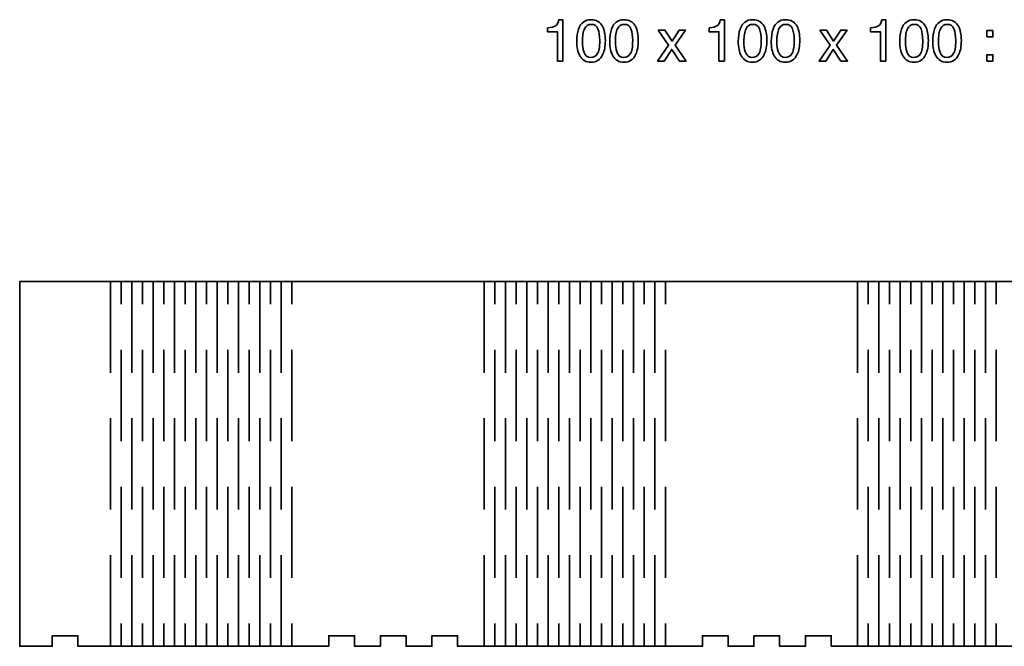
# Model space of a CAD drawing. Header units: millimetres. Extents: x -588 to 641, y -646 to 664.
# Tile 12 of 26: x -588 to -310, y 135 to 312. Entities that reach past the tile are written whole.
import ezdxf

# ---------------------------------------------------------------- set-up
doc = ezdxf.new("R2010")
doc.units = ezdxf.units.MM
doc.header["$MEASUREMENT"] = 0
doc.layers.add('Layer 1', color=7, linetype='Continuous')

msp = doc.modelspace()

# ---------------------------------------------------------------- linework, layer by layer
at = {"layer": 'Layer 1', "lineweight": 35}
for points, knots in [([(-438.8135, 309.5379), (-438.8135, 309.5379), (-438.8135, 308.4104), (-438.8135, 308.4104), (-438.8135, 308.4104), (-438.8135, 308.4104), (-436.0607, 308.4104), (-436.0607, 308.4104), (-436.0607, 308.4104), (-436.0607, 308.4104), (-436.0607, 300.1272), (-436.0607, 300.1272), (-436.0607, 300.1272), (-436.0607, 300.1272), (-434.4919, 300.1272), (-434.4919, 300.1272), (-434.4919, 300.1272), (-434.4919, 300.1272), (-434.4919, 311.7759), (-434.4919, 311.7759), (-434.4919, 311.7759), (-434.4919, 311.7759), (-435.6522, 311.7759), (-435.6522, 311.7759), (-435.6522, 311.7759), (-435.8589, 310.8721), (-436.1722, 310.2988), (-436.5917, 310.0565), (-436.5917, 310.0565), (-437.0108, 309.8141), (-437.7516, 309.6413), (-438.8135, 309.5379)], [0, 0, 0, 0, 0.11111111, 0.11111111, 0.11111111, 0.11111111, 0.22222222, 0.22222222, 0.22222222, 0.22222222, 0.33333333, 0.33333333, 0.33333333, 0.33333333, 0.44444444, 0.44444444, 0.44444444, 0.44444444, 0.55555556, 0.55555556, 0.55555556, 0.55555556, 0.66666667, 0.66666667, 0.66666667, 0.66666667, 0.77777778, 0.77777778, 0.77777778, 0.77777778, 1, 1, 1, 1]), ([(-426.5848, 311.8251), (-428.2675, 311.8251), (-429.4303, 310.9375), (-430.0727, 309.162), (-430.0727, 309.162), (-430.4159, 308.2091), (-430.5874, 307.0682), (-430.5874, 305.7393), (-430.5874, 305.7393), (-430.5874, 304.0238), (-430.3016, 302.6571), (-429.7298, 301.6386), (-429.7298, 301.6386), (-429.0436, 300.4187), (-427.998, 299.8088), (-426.5929, 299.8088), (-426.5929, 299.8088), (-425.0354, 299.8088), (-423.9135, 300.5549), (-423.2274, 302.0471), (-423.2274, 302.0471), (-422.7536, 303.0871), (-422.5165, 304.4023), (-422.5165, 305.9926), (-422.5165, 305.9926), (-422.5165, 307.6701), (-422.7779, 308.9905), (-423.3008, 309.9543), (-423.3008, 309.9543), (-423.976, 311.2014), (-425.0706, 311.8251), (-426.5848, 311.8251)], [0, 0, 0, 0, 0.11111111, 0.11111111, 0.11111111, 0.11111111, 0.22222222, 0.22222222, 0.22222222, 0.22222222, 0.33333333, 0.33333333, 0.33333333, 0.33333333, 0.44444444, 0.44444444, 0.44444444, 0.44444444, 0.55555556, 0.55555556, 0.55555556, 0.55555556, 0.66666667, 0.66666667, 0.66666667, 0.66666667, 0.77777778, 0.77777778, 0.77777778, 0.77777778, 1, 1, 1, 1]), ([(-417.2804, 311.8251), (-418.9631, 311.8251), (-420.1259, 310.9375), (-420.7687, 309.162), (-420.7687, 309.162), (-421.1116, 308.2091), (-421.283, 307.0682), (-421.283, 305.7393), (-421.283, 305.7393), (-421.283, 304.0238), (-420.9973, 302.6571), (-420.4254, 301.6386), (-420.4254, 301.6386), (-419.7393, 300.4187), (-418.6936, 299.8088), (-417.2885, 299.8088), (-417.2885, 299.8088), (-415.731, 299.8088), (-414.6092, 300.5549), (-413.923, 302.0471), (-413.923, 302.0471), (-413.4492, 303.0871), (-413.2125, 304.4023), (-413.2125, 305.9926), (-413.2125, 305.9926), (-413.2125, 307.6701), (-413.4736, 308.9905), (-413.9964, 309.9543), (-413.9964, 309.9543), (-414.672, 311.2014), (-415.7663, 311.8251), (-417.2804, 311.8251)], [0, 0, 0, 0, 0.11111111, 0.11111111, 0.11111111, 0.11111111, 0.22222222, 0.22222222, 0.22222222, 0.22222222, 0.33333333, 0.33333333, 0.33333333, 0.33333333, 0.44444444, 0.44444444, 0.44444444, 0.44444444, 0.55555556, 0.55555556, 0.55555556, 0.55555556, 0.66666667, 0.66666667, 0.66666667, 0.66666667, 0.77777778, 0.77777778, 0.77777778, 0.77777778, 1, 1, 1, 1]), ([(-393.2396, 309.5379), (-393.2396, 309.5379), (-393.2396, 308.4104), (-393.2396, 308.4104), (-393.2396, 308.4104), (-393.2396, 308.4104), (-390.4868, 308.4104), (-390.4868, 308.4104), (-390.4868, 308.4104), (-390.4868, 308.4104), (-390.4868, 300.1272), (-390.4868, 300.1272), (-390.4868, 300.1272), (-390.4868, 300.1272), (-388.9184, 300.1272), (-388.9184, 300.1272), (-388.9184, 300.1272), (-388.9184, 300.1272), (-388.9184, 311.7759), (-388.9184, 311.7759), (-388.9184, 311.7759), (-388.9184, 311.7759), (-390.0783, 311.7759), (-390.0783, 311.7759), (-390.0783, 311.7759), (-390.2851, 310.8721), (-390.5983, 310.2988), (-391.0178, 310.0565), (-391.0178, 310.0565), (-391.4369, 309.8141), (-392.1777, 309.6413), (-393.2396, 309.5379)], [0, 0, 0, 0, 0.11111111, 0.11111111, 0.11111111, 0.11111111, 0.22222222, 0.22222222, 0.22222222, 0.22222222, 0.33333333, 0.33333333, 0.33333333, 0.33333333, 0.44444444, 0.44444444, 0.44444444, 0.44444444, 0.55555556, 0.55555556, 0.55555556, 0.55555556, 0.66666667, 0.66666667, 0.66666667, 0.66666667, 0.77777778, 0.77777778, 0.77777778, 0.77777778, 1, 1, 1, 1]), ([(-381.0109, 311.8251), (-382.6936, 311.8251), (-383.8564, 310.9375), (-384.4988, 309.162), (-384.4988, 309.162), (-384.842, 308.2091), (-385.0135, 307.0682), (-385.0135, 305.7393), (-385.0135, 305.7393), (-385.0135, 304.0238), (-384.7277, 302.6571), (-384.1559, 301.6386), (-384.1559, 301.6386), (-383.4697, 300.4187), (-382.4241, 299.8088), (-381.019, 299.8088), (-381.019, 299.8088), (-379.4615, 299.8088), (-378.3396, 300.5549), (-377.6535, 302.0471), (-377.6535, 302.0471), (-377.1797, 303.0871), (-376.943, 304.4023), (-376.943, 305.9926), (-376.943, 305.9926), (-376.943, 307.6701), (-377.2041, 308.9905), (-377.7269, 309.9543), (-377.7269, 309.9543), (-378.4021, 311.2014), (-379.4968, 311.8251), (-381.0109, 311.8251)], [0, 0, 0, 0, 0.11111111, 0.11111111, 0.11111111, 0.11111111, 0.22222222, 0.22222222, 0.22222222, 0.22222222, 0.33333333, 0.33333333, 0.33333333, 0.33333333, 0.44444444, 0.44444444, 0.44444444, 0.44444444, 0.55555556, 0.55555556, 0.55555556, 0.55555556, 0.66666667, 0.66666667, 0.66666667, 0.66666667, 0.77777778, 0.77777778, 0.77777778, 0.77777778, 1, 1, 1, 1]), ([(-371.7066, 311.8251), (-373.3894, 311.8251), (-374.5521, 310.9375), (-375.1945, 309.162), (-375.1945, 309.162), (-375.5378, 308.2091), (-375.7092, 307.0682), (-375.7092, 305.7393), (-375.7092, 305.7393), (-375.7092, 304.0238), (-375.4235, 302.6571), (-374.8516, 301.6386), (-374.8516, 301.6386), (-374.1655, 300.4187), (-373.1198, 299.8088), (-371.7147, 299.8088), (-371.7147, 299.8088), (-370.1572, 299.8088), (-369.0354, 300.5549), (-368.3492, 302.0471), (-368.3492, 302.0471), (-367.8754, 303.0871), (-367.6384, 304.4023), (-367.6384, 305.9926), (-367.6384, 305.9926), (-367.6384, 307.6701), (-367.8998, 308.9905), (-368.4226, 309.9543), (-368.4226, 309.9543), (-369.0978, 311.2014), (-370.1925, 311.8251), (-371.7066, 311.8251)], [0, 0, 0, 0, 0.11111111, 0.11111111, 0.11111111, 0.11111111, 0.22222222, 0.22222222, 0.22222222, 0.22222222, 0.33333333, 0.33333333, 0.33333333, 0.33333333, 0.44444444, 0.44444444, 0.44444444, 0.44444444, 0.55555556, 0.55555556, 0.55555556, 0.55555556, 0.66666667, 0.66666667, 0.66666667, 0.66666667, 0.77777778, 0.77777778, 0.77777778, 0.77777778, 1, 1, 1, 1]), ([(-347.6657, 309.5379), (-347.6657, 309.5379), (-347.6657, 308.4104), (-347.6657, 308.4104), (-347.6657, 308.4104), (-347.6657, 308.4104), (-344.913, 308.4104), (-344.913, 308.4104), (-344.913, 308.4104), (-344.913, 308.4104), (-344.913, 300.1272), (-344.913, 300.1272), (-344.913, 300.1272), (-344.913, 300.1272), (-343.3445, 300.1272), (-343.3445, 300.1272), (-343.3445, 300.1272), (-343.3445, 300.1272), (-343.3445, 311.7759), (-343.3445, 311.7759), (-343.3445, 311.7759), (-343.3445, 311.7759), (-344.5045, 311.7759), (-344.5045, 311.7759), (-344.5045, 311.7759), (-344.7112, 310.8721), (-345.0244, 310.2988), (-345.4439, 310.0565), (-345.4439, 310.0565), (-345.863, 309.8141), (-346.6038, 309.6413), (-347.6657, 309.5379)], [0, 0, 0, 0, 0.11111111, 0.11111111, 0.11111111, 0.11111111, 0.22222222, 0.22222222, 0.22222222, 0.22222222, 0.33333333, 0.33333333, 0.33333333, 0.33333333, 0.44444444, 0.44444444, 0.44444444, 0.44444444, 0.55555556, 0.55555556, 0.55555556, 0.55555556, 0.66666667, 0.66666667, 0.66666667, 0.66666667, 0.77777778, 0.77777778, 0.77777778, 0.77777778, 1, 1, 1, 1]), ([(-335.437, 311.8251), (-337.1198, 311.8251), (-338.2825, 310.9375), (-338.9249, 309.162), (-338.9249, 309.162), (-339.2682, 308.2091), (-339.4396, 307.0682), (-339.4396, 305.7393), (-339.4396, 305.7393), (-339.4396, 304.0238), (-339.1539, 302.6571), (-338.582, 301.6386), (-338.582, 301.6386), (-337.8959, 300.4187), (-336.8502, 299.8088), (-335.4451, 299.8088), (-335.4451, 299.8088), (-333.8876, 299.8088), (-332.7658, 300.5549), (-332.0796, 302.0471), (-332.0796, 302.0471), (-331.6058, 303.0871), (-331.3691, 304.4023), (-331.3691, 305.9926), (-331.3691, 305.9926), (-331.3691, 307.6701), (-331.6302, 308.9905), (-332.153, 309.9543), (-332.153, 309.9543), (-332.8286, 311.2014), (-333.9229, 311.8251), (-335.437, 311.8251)], [0, 0, 0, 0, 0.11111111, 0.11111111, 0.11111111, 0.11111111, 0.22222222, 0.22222222, 0.22222222, 0.22222222, 0.33333333, 0.33333333, 0.33333333, 0.33333333, 0.44444444, 0.44444444, 0.44444444, 0.44444444, 0.55555556, 0.55555556, 0.55555556, 0.55555556, 0.66666667, 0.66666667, 0.66666667, 0.66666667, 0.77777778, 0.77777778, 0.77777778, 0.77777778, 1, 1, 1, 1]), ([(-326.1327, 311.8251), (-327.8155, 311.8251), (-328.9782, 310.9375), (-329.6207, 309.162), (-329.6207, 309.162), (-329.9639, 308.2091), (-330.1354, 307.0682), (-330.1354, 305.7393), (-330.1354, 305.7393), (-330.1354, 304.0238), (-329.8496, 302.6571), (-329.2778, 301.6386), (-329.2778, 301.6386), (-328.5916, 300.4187), (-327.546, 299.8088), (-326.1409, 299.8088), (-326.1409, 299.8088), (-324.5833, 299.8088), (-323.4615, 300.5549), (-322.7754, 302.0471), (-322.7754, 302.0471), (-322.3016, 303.0871), (-322.0649, 304.4023), (-322.0649, 305.9926), (-322.0649, 305.9926), (-322.0649, 307.6701), (-322.3259, 308.9905), (-322.8487, 309.9543), (-322.8487, 309.9543), (-323.5239, 311.2014), (-324.6186, 311.8251), (-326.1327, 311.8251)], [0, 0, 0, 0, 0.11111111, 0.11111111, 0.11111111, 0.11111111, 0.22222222, 0.22222222, 0.22222222, 0.22222222, 0.33333333, 0.33333333, 0.33333333, 0.33333333, 0.44444444, 0.44444444, 0.44444444, 0.44444444, 0.55555556, 0.55555556, 0.55555556, 0.55555556, 0.66666667, 0.66666667, 0.66666667, 0.66666667, 0.77777778, 0.77777778, 0.77777778, 0.77777778, 1, 1, 1, 1]), ([(-426.6011, 301.1484), (-425.8387, 301.1484), (-425.2313, 301.4863), (-424.7794, 302.1616), (-424.7794, 302.1616), (-424.3274, 302.8368), (-424.1013, 304.0948), (-424.1013, 305.9352), (-424.1013, 305.9352), (-424.1013, 307.2641), (-424.2646, 308.3574), (-424.5913, 309.215), (-424.5913, 309.215), (-424.9183, 310.0729), (-425.5526, 310.5016), (-426.4949, 310.5016), (-426.4949, 310.5016), (-427.3606, 310.5016), (-427.9939, 310.0945), (-428.3943, 309.2806), (-428.3943, 309.2806), (-428.7943, 308.4664), (-428.9943, 307.267), (-428.9943, 305.6823), (-428.9943, 305.6823), (-428.9943, 304.4895), (-428.8666, 303.531), (-428.6105, 302.8068), (-428.6105, 302.8068), (-428.2186, 301.7012), (-427.5487, 301.1484), (-426.6011, 301.1484)], [0, 0, 0, 0, 0.11111111, 0.11111111, 0.11111111, 0.11111111, 0.22222222, 0.22222222, 0.22222222, 0.22222222, 0.33333333, 0.33333333, 0.33333333, 0.33333333, 0.44444444, 0.44444444, 0.44444444, 0.44444444, 0.55555556, 0.55555556, 0.55555556, 0.55555556, 0.66666667, 0.66666667, 0.66666667, 0.66666667, 0.77777778, 0.77777778, 0.77777778, 0.77777778, 1, 1, 1, 1]), ([(-417.2968, 301.1484), (-416.5344, 301.1484), (-415.9273, 301.4863), (-415.475, 302.1616), (-415.475, 302.1616), (-415.0231, 302.8368), (-414.797, 304.0948), (-414.797, 305.9352), (-414.797, 305.9352), (-414.797, 307.2641), (-414.9603, 308.3574), (-415.2873, 309.215), (-415.2873, 309.215), (-415.614, 310.0729), (-416.2483, 310.5016), (-417.1906, 310.5016), (-417.1906, 310.5016), (-418.0566, 310.5016), (-418.6895, 310.0945), (-419.0899, 309.2806), (-419.0899, 309.2806), (-419.49, 308.4664), (-419.6904, 307.267), (-419.6904, 305.6823), (-419.6904, 305.6823), (-419.6904, 304.4895), (-419.5623, 303.531), (-419.3062, 302.8068), (-419.3062, 302.8068), (-418.9142, 301.7012), (-418.2443, 301.1484), (-417.2968, 301.1484)], [0, 0, 0, 0, 0.11111111, 0.11111111, 0.11111111, 0.11111111, 0.22222222, 0.22222222, 0.22222222, 0.22222222, 0.33333333, 0.33333333, 0.33333333, 0.33333333, 0.44444444, 0.44444444, 0.44444444, 0.44444444, 0.55555556, 0.55555556, 0.55555556, 0.55555556, 0.66666667, 0.66666667, 0.66666667, 0.66666667, 0.77777778, 0.77777778, 0.77777778, 0.77777778, 1, 1, 1, 1]), ([(-407.6086, 308.8761), (-407.6086, 308.8761), (-404.684, 304.6121), (-404.684, 304.6121), (-404.684, 304.6121), (-404.684, 304.6121), (-407.7638, 300.1272), (-407.7638, 300.1272), (-407.7638, 300.1272), (-407.7638, 300.1272), (-405.9011, 300.1272), (-405.9011, 300.1272), (-405.9011, 300.1272), (-405.9011, 300.1272), (-403.7936, 303.4112), (-403.7936, 303.4112), (-403.7936, 303.4112), (-403.7936, 303.4112), (-401.6209, 300.1272), (-401.6209, 300.1272), (-401.6209, 300.1272), (-401.6209, 300.1272), (-399.742, 300.1272), (-399.742, 300.1272), (-399.742, 300.1272), (-399.742, 300.1272), (-402.8217, 304.6121), (-402.8217, 304.6121), (-402.8217, 304.6121), (-402.8217, 304.6121), (-399.8729, 308.8352), (-399.8729, 308.8352), (-399.8729, 308.8352), (-399.8729, 308.8352), (-401.6618, 308.8761), (-401.6618, 308.8761), (-401.6618, 308.8761), (-401.6618, 308.8761), (-403.6956, 305.7967), (-403.6956, 305.7967), (-403.6956, 305.7967), (-403.6956, 305.7967), (-405.7053, 308.8761), (-405.7053, 308.8761), (-405.7053, 308.8761), (-405.7053, 308.8761), (-407.6086, 308.8761), (-407.6086, 308.8761)], [0, 0, 0, 0, 0.07692308, 0.07692308, 0.07692308, 0.07692308, 0.15384615, 0.15384615, 0.15384615, 0.15384615, 0.23076923, 0.23076923, 0.23076923, 0.23076923, 0.30769231, 0.30769231, 0.30769231, 0.30769231, 0.38461538, 0.38461538, 0.38461538, 0.38461538, 0.46153846, 0.46153846, 0.46153846, 0.46153846, 0.53846154, 0.53846154, 0.53846154, 0.53846154, 0.61538462, 0.61538462, 0.61538462, 0.61538462, 0.69230769, 0.69230769, 0.69230769, 0.69230769, 0.76923077, 0.76923077, 0.76923077, 0.76923077, 0.84615385, 0.84615385, 0.84615385, 0.84615385, 1, 1, 1, 1]), ([(-381.0271, 301.1484), (-380.2648, 301.1484), (-379.6577, 301.4863), (-379.2054, 302.1616), (-379.2054, 302.1616), (-378.7535, 302.8368), (-378.5277, 304.0948), (-378.5277, 305.9352), (-378.5277, 305.9352), (-378.5277, 307.2641), (-378.6911, 308.3574), (-379.0177, 309.215), (-379.0177, 309.215), (-379.3444, 310.0729), (-379.979, 310.5016), (-380.921, 310.5016), (-380.921, 310.5016), (-381.787, 310.5016), (-382.4199, 310.0945), (-382.8203, 309.2806), (-382.8203, 309.2806), (-383.2207, 308.4664), (-383.4207, 307.267), (-383.4207, 305.6823), (-383.4207, 305.6823), (-383.4207, 304.4895), (-383.2927, 303.531), (-383.0369, 302.8068), (-383.0369, 302.8068), (-382.6446, 301.7012), (-381.9747, 301.1484), (-381.0271, 301.1484)], [0, 0, 0, 0, 0.11111111, 0.11111111, 0.11111111, 0.11111111, 0.22222222, 0.22222222, 0.22222222, 0.22222222, 0.33333333, 0.33333333, 0.33333333, 0.33333333, 0.44444444, 0.44444444, 0.44444444, 0.44444444, 0.55555556, 0.55555556, 0.55555556, 0.55555556, 0.66666667, 0.66666667, 0.66666667, 0.66666667, 0.77777778, 0.77777778, 0.77777778, 0.77777778, 1, 1, 1, 1]), ([(-371.7229, 301.1484), (-370.9605, 301.1484), (-370.3534, 301.4863), (-369.9011, 302.1616), (-369.9011, 302.1616), (-369.4492, 302.8368), (-369.2231, 304.0948), (-369.2231, 305.9352), (-369.2231, 305.9352), (-369.2231, 307.2641), (-369.3864, 308.3574), (-369.7135, 309.215), (-369.7135, 309.215), (-370.0401, 310.0729), (-370.6744, 310.5016), (-371.6167, 310.5016), (-371.6167, 310.5016), (-372.4828, 310.5016), (-373.1156, 310.0945), (-373.516, 309.2806), (-373.516, 309.2806), (-373.9161, 308.4664), (-374.1165, 307.267), (-374.1165, 305.6823), (-374.1165, 305.6823), (-374.1165, 304.4895), (-373.9884, 303.531), (-373.7323, 302.8068), (-373.7323, 302.8068), (-373.3404, 301.7012), (-372.6704, 301.1484), (-371.7229, 301.1484)], [0, 0, 0, 0, 0.11111111, 0.11111111, 0.11111111, 0.11111111, 0.22222222, 0.22222222, 0.22222222, 0.22222222, 0.33333333, 0.33333333, 0.33333333, 0.33333333, 0.44444444, 0.44444444, 0.44444444, 0.44444444, 0.55555556, 0.55555556, 0.55555556, 0.55555556, 0.66666667, 0.66666667, 0.66666667, 0.66666667, 0.77777778, 0.77777778, 0.77777778, 0.77777778, 1, 1, 1, 1]), ([(-362.0347, 308.8761), (-362.0347, 308.8761), (-359.1102, 304.6121), (-359.1102, 304.6121), (-359.1102, 304.6121), (-359.1102, 304.6121), (-362.1899, 300.1272), (-362.1899, 300.1272), (-362.1899, 300.1272), (-362.1899, 300.1272), (-360.3272, 300.1272), (-360.3272, 300.1272), (-360.3272, 300.1272), (-360.3272, 300.1272), (-358.2197, 303.4112), (-358.2197, 303.4112), (-358.2197, 303.4112), (-358.2197, 303.4112), (-356.047, 300.1272), (-356.047, 300.1272), (-356.047, 300.1272), (-356.047, 300.1272), (-354.1681, 300.1272), (-354.1681, 300.1272), (-354.1681, 300.1272), (-354.1681, 300.1272), (-357.2478, 304.6121), (-357.2478, 304.6121), (-357.2478, 304.6121), (-357.2478, 304.6121), (-354.299, 308.8352), (-354.299, 308.8352), (-354.299, 308.8352), (-354.299, 308.8352), (-356.0879, 308.8761), (-356.0879, 308.8761), (-356.0879, 308.8761), (-356.0879, 308.8761), (-358.1217, 305.7967), (-358.1217, 305.7967), (-358.1217, 305.7967), (-358.1217, 305.7967), (-360.1314, 308.8761), (-360.1314, 308.8761), (-360.1314, 308.8761), (-360.1314, 308.8761), (-362.0347, 308.8761), (-362.0347, 308.8761)], [0, 0, 0, 0, 0.07692308, 0.07692308, 0.07692308, 0.07692308, 0.15384615, 0.15384615, 0.15384615, 0.15384615, 0.23076923, 0.23076923, 0.23076923, 0.23076923, 0.30769231, 0.30769231, 0.30769231, 0.30769231, 0.38461538, 0.38461538, 0.38461538, 0.38461538, 0.46153846, 0.46153846, 0.46153846, 0.46153846, 0.53846154, 0.53846154, 0.53846154, 0.53846154, 0.61538462, 0.61538462, 0.61538462, 0.61538462, 0.69230769, 0.69230769, 0.69230769, 0.69230769, 0.76923077, 0.76923077, 0.76923077, 0.76923077, 0.84615385, 0.84615385, 0.84615385, 0.84615385, 1, 1, 1, 1]), ([(-335.4534, 301.1484), (-334.691, 301.1484), (-334.0835, 301.4863), (-333.6316, 302.1616), (-333.6316, 302.1616), (-333.1797, 302.8368), (-332.9536, 304.0948), (-332.9536, 305.9352), (-332.9536, 305.9352), (-332.9536, 307.2641), (-333.1169, 308.3574), (-333.444, 309.215), (-333.444, 309.215), (-333.7706, 310.0729), (-334.4049, 310.5016), (-335.3472, 310.5016), (-335.3472, 310.5016), (-336.2133, 310.5016), (-336.8461, 310.0945), (-337.2465, 309.2806), (-337.2465, 309.2806), (-337.6466, 308.4664), (-337.847, 307.267), (-337.847, 305.6823), (-337.847, 305.6823), (-337.847, 304.4895), (-337.7189, 303.531), (-337.4628, 302.8068), (-337.4628, 302.8068), (-337.0709, 301.7012), (-336.4009, 301.1484), (-335.4534, 301.1484)], [0, 0, 0, 0, 0.11111111, 0.11111111, 0.11111111, 0.11111111, 0.22222222, 0.22222222, 0.22222222, 0.22222222, 0.33333333, 0.33333333, 0.33333333, 0.33333333, 0.44444444, 0.44444444, 0.44444444, 0.44444444, 0.55555556, 0.55555556, 0.55555556, 0.55555556, 0.66666667, 0.66666667, 0.66666667, 0.66666667, 0.77777778, 0.77777778, 0.77777778, 0.77777778, 1, 1, 1, 1]), ([(-326.149, 301.1484), (-325.3866, 301.1484), (-324.7795, 301.4863), (-324.3273, 302.1616), (-324.3273, 302.1616), (-323.8753, 302.8368), (-323.6496, 304.0948), (-323.6496, 305.9352), (-323.6496, 305.9352), (-323.6496, 307.2641), (-323.8129, 308.3574), (-324.1396, 309.215), (-324.1396, 309.215), (-324.4662, 310.0729), (-325.1009, 310.5016), (-326.0428, 310.5016), (-326.0428, 310.5016), (-326.9089, 310.5016), (-327.5418, 310.0945), (-327.9422, 309.2806), (-327.9422, 309.2806), (-328.3422, 308.4664), (-328.5426, 307.267), (-328.5426, 305.6823), (-328.5426, 305.6823), (-328.5426, 304.4895), (-328.4145, 303.531), (-328.1584, 302.8068), (-328.1584, 302.8068), (-327.7665, 301.7012), (-327.0966, 301.1484), (-326.149, 301.1484)], [0, 0, 0, 0, 0.11111111, 0.11111111, 0.11111111, 0.11111111, 0.22222222, 0.22222222, 0.22222222, 0.22222222, 0.33333333, 0.33333333, 0.33333333, 0.33333333, 0.44444444, 0.44444444, 0.44444444, 0.44444444, 0.55555556, 0.55555556, 0.55555556, 0.55555556, 0.66666667, 0.66666667, 0.66666667, 0.66666667, 0.77777778, 0.77777778, 0.77777778, 0.77777778, 1, 1, 1, 1]), ([(-314.8518, 306.9808), (-314.8518, 306.9808), (-313.1443, 306.9808), (-313.1443, 306.9808), (-313.1443, 306.9808), (-313.1443, 306.9808), (-313.1443, 308.7616), (-313.1443, 308.7616), (-313.1443, 308.7616), (-313.1443, 308.7616), (-314.8518, 308.7616), (-314.8518, 308.7616), (-314.8518, 308.7616), (-314.8518, 308.7616), (-314.8518, 306.9808), (-314.8518, 306.9808)], [0, 0, 0, 0, 0.2, 0.2, 0.2, 0.2, 0.4, 0.4, 0.4, 0.4, 0.6, 0.6, 0.6, 0.6, 1, 1, 1, 1]), ([(-314.8518, 300.1274), (-314.8518, 300.1274), (-313.1443, 300.1274), (-313.1443, 300.1274), (-313.1443, 300.1274), (-313.1443, 300.1274), (-313.1443, 301.9082), (-313.1443, 301.9082), (-313.1443, 301.9082), (-313.1443, 301.9082), (-314.8518, 301.9082), (-314.8518, 301.9082), (-314.8518, 301.9082), (-314.8518, 301.9082), (-314.8518, 300.1274), (-314.8518, 300.1274)], [0, 0, 0, 0, 0.2, 0.2, 0.2, 0.2, 0.4, 0.4, 0.4, 0.4, 0.6, 0.6, 0.6, 0.6, 1, 1, 1, 1])]:
    msp.add_open_spline(points, degree=3, knots=knots, dxfattribs=at)
at = {"layer": 'Layer 1', "color": 240, "lineweight": 35}
msp.add_open_spline([(-587.7666, 237.9262), (-587.7666, 237.9262), (-587.7666, 134.9264), (-587.7666, 134.9264), (-587.7666, 134.9264), (-587.7666, 134.9264), (-578.5936, 134.9264), (-578.5936, 134.9264), (-578.5936, 134.9264), (-578.5936, 134.9264), (-578.5936, 137.9264), (-578.5936, 137.9264), (-578.5936, 137.9264), (-578.5936, 137.9264), (-571.3225, 137.9264), (-571.3225, 137.9264), (-571.3225, 137.9264), (-571.3225, 137.9264), (-571.3225, 134.9264), (-571.3225, 134.9264), (-571.3225, 134.9264), (-571.3225, 134.9264), (-564.0514, 134.9264), (-564.0514, 134.9264), (-564.0514, 134.9264), (-564.0514, 134.9264), (-562.1496, 134.9264), (-562.1496, 134.9264), (-562.1496, 134.9264), (-562.1496, 134.9264), (-507.9845, 134.9264), (-507.9845, 134.9264), (-507.9845, 134.9264), (-507.9845, 134.9264), (-500.5444, 134.9264), (-500.5444, 134.9264), (-500.5444, 134.9264), (-500.5444, 134.9264), (-500.5444, 137.9264), (-500.5444, 137.9264), (-500.5444, 137.9264), (-500.5444, 137.9264), (-493.2736, 137.9264), (-493.2736, 137.9264), (-493.2736, 137.9264), (-493.2736, 137.9264), (-493.2736, 134.9264), (-493.2736, 134.9264), (-493.2736, 134.9264), (-493.2736, 134.9264), (-486.0025, 134.9264), (-486.0025, 134.9264), (-486.0025, 134.9264), (-486.0025, 134.9264), (-486.0025, 137.9264), (-486.0025, 137.9264), (-486.0025, 137.9264), (-486.0025, 137.9264), (-478.7314, 137.9264), (-478.7314, 137.9264), (-478.7314, 137.9264), (-478.7314, 137.9264), (-478.7314, 134.9264), (-478.7314, 134.9264), (-478.7314, 134.9264), (-478.7314, 134.9264), (-471.4603, 134.9264), (-471.4603, 134.9264), (-471.4603, 134.9264), (-471.4603, 134.9264), (-471.4603, 137.9264), (-471.4603, 137.9264), (-471.4603, 137.9264), (-471.4603, 137.9264), (-464.1896, 137.9264), (-464.1896, 137.9264), (-464.1896, 137.9264), (-464.1896, 137.9264), (-464.1896, 134.9264), (-464.1896, 134.9264), (-464.1896, 134.9264), (-464.1896, 134.9264), (-456.7505, 134.9264), (-456.7505, 134.9264), (-456.7505, 134.9264), (-456.7505, 134.9264), (-402.5848, 134.9264), (-402.5848, 134.9264), (-402.5848, 134.9264), (-402.5848, 134.9264), (-395.1458, 134.9264), (-395.1458, 134.9264), (-395.1458, 134.9264), (-395.1458, 134.9264), (-395.1458, 137.9264), (-395.1458, 137.9264), (-395.1458, 137.9264), (-395.1458, 137.9264), (-387.8747, 137.9264), (-387.8747, 137.9264), (-387.8747, 137.9264), (-387.8747, 137.9264), (-387.8747, 134.9264), (-387.8747, 134.9264), (-387.8747, 134.9264), (-387.8747, 134.9264), (-380.6036, 134.9264), (-380.6036, 134.9264), (-380.6036, 134.9264), (-380.6036, 134.9264), (-380.6036, 137.9264), (-380.6036, 137.9264), (-380.6036, 137.9264), (-380.6036, 137.9264), (-373.3328, 137.9264), (-373.3328, 137.9264), (-373.3328, 137.9264), (-373.3328, 137.9264), (-373.3328, 134.9264), (-373.3328, 134.9264), (-373.3328, 134.9264), (-373.3328, 134.9264), (-366.0617, 134.9264), (-366.0617, 134.9264), (-366.0617, 134.9264), (-366.0617, 134.9264), (-366.0617, 137.9264), (-366.0617, 137.9264), (-366.0617, 137.9264), (-366.0617, 137.9264), (-358.7895, 137.9264), (-358.7895, 137.9264), (-358.7895, 137.9264), (-358.7895, 137.9264), (-358.7895, 134.9264), (-358.7895, 134.9264), (-358.7895, 134.9264), (-358.7895, 134.9264), (-351.3505, 134.9264), (-351.3505, 134.9264), (-351.3505, 134.9264), (-351.3505, 134.9264), (-297.1857, 134.9264), (-297.1857, 134.9264), (-297.1857, 134.9264), (-297.1857, 134.9264), (-289.7467, 134.9264), (-289.7467, 134.9264), (-289.7467, 134.9264), (-289.7467, 134.9264), (-289.7467, 137.9264), (-289.7467, 137.9264), (-289.7467, 137.9264), (-289.7467, 137.9264), (-282.4745, 137.9264), (-282.4745, 137.9264), (-282.4745, 137.9264), (-282.4745, 137.9264), (-282.4745, 134.9264), (-282.4745, 134.9264), (-282.4745, 134.9264), (-282.4745, 134.9264), (-275.2038, 134.9264), (-275.2038, 134.9264), (-275.2038, 134.9264), (-275.2038, 134.9264), (-275.2038, 137.9264), (-275.2038, 137.9264), (-275.2038, 137.9264), (-275.2038, 137.9264), (-267.9327, 137.9264), (-267.9327, 137.9264), (-267.9327, 137.9264), (-267.9327, 137.9264), (-267.9327, 134.9264), (-267.9327, 134.9264), (-267.9327, 134.9264), (-267.9327, 134.9264), (-260.6616, 134.9264), (-260.6616, 134.9264), (-260.6616, 134.9264), (-260.6616, 134.9264), (-260.6616, 137.9264), (-260.6616, 137.9264), (-260.6616, 137.9264), (-260.6616, 137.9264), (-253.3908, 137.9264), (-253.3908, 137.9264), (-253.3908, 137.9264), (-253.3908, 137.9264), (-253.3908, 134.9264), (-253.3908, 134.9264), (-253.3908, 134.9264), (-253.3908, 134.9264), (-245.9518, 134.9264), (-245.9518, 134.9264), (-245.9518, 134.9264), (-245.9518, 134.9264), (-191.7856, 134.9264), (-191.7856, 134.9264), (-191.7856, 134.9264), (-191.7856, 134.9264), (-182.6127, 134.9264), (-182.6127, 134.9264), (-182.6127, 134.9264), (-182.6127, 134.9264), (-182.6127, 137.9264), (-182.6127, 137.9264), (-182.6127, 137.9264), (-182.6127, 137.9264), (-175.3416, 137.9264), (-175.3416, 137.9264), (-175.3416, 137.9264), (-175.3416, 137.9264), (-175.3416, 134.9264), (-175.3416, 134.9264), (-175.3416, 134.9264), (-175.3416, 134.9264), (-168.0709, 134.9264), (-168.0709, 134.9264), (-168.0709, 134.9264), (-168.0709, 134.9264), (-166.1687, 134.9264), (-166.1687, 134.9264), (-166.1687, 134.9264), (-166.1687, 134.9264), (-166.1687, 237.9262), (-166.1687, 237.9262), (-166.1687, 237.9262), (-166.1687, 237.9262), (-191.7856, 237.9262), (-191.7856, 237.9262), (-191.7856, 237.9262), (-191.7856, 237.9262), (-245.9518, 237.9262), (-245.9518, 237.9262), (-245.9518, 237.9262), (-245.9518, 237.9262), (-297.1857, 237.9262), (-297.1857, 237.9262), (-297.1857, 237.9262), (-297.1857, 237.9262), (-351.3505, 237.9262), (-351.3505, 237.9262), (-351.3505, 237.9262), (-351.3505, 237.9262), (-402.5848, 237.9262), (-402.5848, 237.9262), (-402.5848, 237.9262), (-402.5848, 237.9262), (-456.7505, 237.9262), (-456.7505, 237.9262), (-456.7505, 237.9262), (-456.7505, 237.9262), (-507.9845, 237.9262), (-507.9845, 237.9262), (-507.9845, 237.9262), (-507.9845, 237.9262), (-562.1496, 237.9262), (-562.1496, 237.9262), (-562.1496, 237.9262), (-562.1496, 237.9262), (-587.7666, 237.9262), (-587.7666, 237.9262)], degree=3, knots=[0, 0, 0, 0, 0.01492537, 0.01492537, 0.01492537, 0.01492537, 0.02985075, 0.02985075, 0.02985075, 0.02985075, 0.04477612, 0.04477612, 0.04477612, 0.04477612, 0.05970149, 0.05970149, 0.05970149, 0.05970149, 0.07462687, 0.07462687, 0.07462687, 0.07462687, 0.08955224, 0.08955224, 0.08955224, 0.08955224, 0.10447761, 0.10447761, 0.10447761, 0.10447761, 0.11940299, 0.11940299, 0.11940299, 0.11940299, 0.13432836, 0.13432836, 0.13432836, 0.13432836, 0.14925373, 0.14925373, 0.14925373, 0.14925373, 0.1641791, 0.1641791, 0.1641791, 0.1641791, 0.17910448, 0.17910448, 0.17910448, 0.17910448, 0.19402985, 0.19402985, 0.19402985, 0.19402985, 0.20895522, 0.20895522, 0.20895522, 0.20895522, 0.2238806, 0.2238806, 0.2238806, 0.2238806, 0.23880597, 0.23880597, 0.23880597, 0.23880597, 0.25373134, 0.25373134, 0.25373134, 0.25373134, 0.26865672, 0.26865672, 0.26865672, 0.26865672, 0.28358209, 0.28358209, 0.28358209, 0.28358209, 0.29850746, 0.29850746, 0.29850746, 0.29850746, 0.31343284, 0.31343284, 0.31343284, 0.31343284, 0.32835821, 0.32835821, 0.32835821, 0.32835821, 0.34328358, 0.34328358, 0.34328358, 0.34328358, 0.35820896, 0.35820896, 0.35820896, 0.35820896, 0.37313433, 0.37313433, 0.37313433, 0.37313433, 0.3880597, 0.3880597, 0.3880597, 0.3880597, 0.40298507, 0.40298507, 0.40298507, 0.40298507, 0.41791045, 0.41791045, 0.41791045, 0.41791045, 0.43283582, 0.43283582, 0.43283582, 0.43283582, 0.44776119, 0.44776119, 0.44776119, 0.44776119, 0.46268657, 0.46268657, 0.46268657, 0.46268657, 0.47761194, 0.47761194, 0.47761194, 0.47761194, 0.49253731, 0.49253731, 0.49253731, 0.49253731, 0.50746269, 0.50746269, 0.50746269, 0.50746269, 0.52238806, 0.52238806, 0.52238806, 0.52238806, 0.53731343, 0.53731343, 0.53731343, 0.53731343, 0.55223881, 0.55223881, 0.55223881, 0.55223881, 0.56716418, 0.56716418, 0.56716418, 0.56716418, 0.58208955, 0.58208955, 0.58208955, 0.58208955, 0.59701493, 0.59701493, 0.59701493, 0.59701493, 0.6119403, 0.6119403, 0.6119403, 0.6119403, 0.62686567, 0.62686567, 0.62686567, 0.62686567, 0.64179104, 0.64179104, 0.64179104, 0.64179104, 0.65671642, 0.65671642, 0.65671642, 0.65671642, 0.67164179, 0.67164179, 0.67164179, 0.67164179, 0.68656716, 0.68656716, 0.68656716, 0.68656716, 0.70149254, 0.70149254, 0.70149254, 0.70149254, 0.71641791, 0.71641791, 0.71641791, 0.71641791, 0.73134328, 0.73134328, 0.73134328, 0.73134328, 0.74626866, 0.74626866, 0.74626866, 0.74626866, 0.76119403, 0.76119403, 0.76119403, 0.76119403, 0.7761194, 0.7761194, 0.7761194, 0.7761194, 0.79104478, 0.79104478, 0.79104478, 0.79104478, 0.80597015, 0.80597015, 0.80597015, 0.80597015, 0.82089552, 0.82089552, 0.82089552, 0.82089552, 0.8358209, 0.8358209, 0.8358209, 0.8358209, 0.85074627, 0.85074627, 0.85074627, 0.85074627, 0.86567164, 0.86567164, 0.86567164, 0.86567164, 0.88059701, 0.88059701, 0.88059701, 0.88059701, 0.89552239, 0.89552239, 0.89552239, 0.89552239, 0.91044776, 0.91044776, 0.91044776, 0.91044776, 0.92537313, 0.92537313, 0.92537313, 0.92537313, 0.94029851, 0.94029851, 0.94029851, 0.94029851, 0.95522388, 0.95522388, 0.95522388, 0.95522388, 0.97014925, 0.97014925, 0.97014925, 0.97014925, 1, 1, 1, 1], dxfattribs=at)
for points in [[(-562.1495, 212.176), (-562.1495, 212.176), (-562.1495, 237.9263), (-562.1495, 237.9263)], [(-559.1396, 231.4882), (-559.1396, 231.4882), (-559.1396, 237.9264), (-559.1396, 237.9264)], [(-556.1306, 212.176), (-556.1306, 212.176), (-556.1306, 237.9263), (-556.1306, 237.9263)], [(-553.1206, 231.4882), (-553.1206, 231.4882), (-553.1206, 237.9264), (-553.1206, 237.9264)], [(-550.1105, 212.176), (-550.1105, 212.176), (-550.1105, 237.9263), (-550.1105, 237.9263)], [(-547.1005, 231.4882), (-547.1005, 231.4882), (-547.1005, 237.9264), (-547.1005, 237.9264)], [(-544.0916, 212.176), (-544.0916, 212.176), (-544.0916, 237.9263), (-544.0916, 237.9263)], [(-541.0816, 231.4882), (-541.0816, 231.4882), (-541.0816, 237.9264), (-541.0816, 237.9264)], [(-538.0716, 212.176), (-538.0716, 212.176), (-538.0716, 237.9263), (-538.0716, 237.9263)], [(-535.0616, 231.4882), (-535.0616, 231.4882), (-535.0616, 237.9264), (-535.0616, 237.9264)], [(-532.0525, 212.176), (-532.0525, 212.176), (-532.0525, 237.9263), (-532.0525, 237.9263)], [(-529.0425, 231.4882), (-529.0425, 231.4882), (-529.0425, 237.9264), (-529.0425, 237.9264)], [(-526.0325, 212.176), (-526.0325, 212.176), (-526.0325, 237.9263), (-526.0325, 237.9263)], [(-523.0236, 231.4882), (-523.0236, 231.4882), (-523.0236, 237.9264), (-523.0236, 237.9264)], [(-520.0136, 212.176), (-520.0136, 212.176), (-520.0136, 237.9263), (-520.0136, 237.9263)], [(-517.0036, 231.4882), (-517.0036, 231.4882), (-517.0036, 237.9264), (-517.0036, 237.9264)], [(-513.9935, 212.176), (-513.9935, 212.176), (-513.9935, 237.9263), (-513.9935, 237.9263)], [(-510.9845, 231.4882), (-510.9845, 231.4882), (-510.9845, 237.9264), (-510.9845, 237.9264)], [(-456.7506, 212.176), (-456.7506, 212.176), (-456.7506, 237.9263), (-456.7506, 237.9263)], [(-453.7405, 231.4882), (-453.7405, 231.4882), (-453.7405, 237.9264), (-453.7405, 237.9264)], [(-450.7305, 212.176), (-450.7305, 212.176), (-450.7305, 237.9263), (-450.7305, 237.9263)], [(-447.7206, 231.4882), (-447.7206, 231.4882), (-447.7206, 237.9264), (-447.7206, 237.9264)], [(-444.7117, 212.176), (-444.7117, 212.176), (-444.7117, 237.9263), (-444.7117, 237.9263)], [(-441.7017, 231.4882), (-441.7017, 231.4882), (-441.7017, 237.9264), (-441.7017, 237.9264)], [(-438.6917, 212.176), (-438.6917, 212.176), (-438.6917, 237.9263), (-438.6917, 237.9263)], [(-435.6817, 231.4882), (-435.6817, 231.4882), (-435.6817, 237.9264), (-435.6817, 237.9264)], [(-432.6726, 212.176), (-432.6726, 212.176), (-432.6726, 237.9263), (-432.6726, 237.9263)], [(-429.6626, 231.4882), (-429.6626, 231.4882), (-429.6626, 237.9264), (-429.6626, 237.9264)], [(-426.6527, 212.176), (-426.6527, 212.176), (-426.6527, 237.9263), (-426.6527, 237.9263)], [(-423.6437, 231.4882), (-423.6437, 231.4882), (-423.6437, 237.9264), (-423.6437, 237.9264)], [(-420.6337, 212.176), (-420.6337, 212.176), (-420.6337, 237.9263), (-420.6337, 237.9263)], [(-417.6237, 231.4882), (-417.6237, 231.4882), (-417.6237, 237.9264), (-417.6237, 237.9264)], [(-414.6136, 212.176), (-414.6136, 212.176), (-414.6136, 237.9263), (-414.6136, 237.9263)], [(-411.6047, 231.4882), (-411.6047, 231.4882), (-411.6047, 237.9264), (-411.6047, 237.9264)], [(-408.5947, 212.176), (-408.5947, 212.176), (-408.5947, 237.9263), (-408.5947, 237.9263)], [(-405.5847, 231.4882), (-405.5847, 231.4882), (-405.5847, 237.9264), (-405.5847, 237.9264)], [(-351.3506, 212.176), (-351.3506, 212.176), (-351.3506, 237.9263), (-351.3506, 237.9263)], [(-348.3406, 231.4882), (-348.3406, 231.4882), (-348.3406, 237.9264), (-348.3406, 237.9264)], [(-345.3317, 212.176), (-345.3317, 212.176), (-345.3317, 237.9263), (-345.3317, 237.9263)], [(-342.3217, 231.4882), (-342.3217, 231.4882), (-342.3217, 237.9264), (-342.3217, 237.9264)], [(-339.3117, 212.176), (-339.3117, 212.176), (-339.3117, 237.9263), (-339.3117, 237.9263)], [(-336.3026, 231.4882), (-336.3026, 231.4882), (-336.3026, 237.9264), (-336.3026, 237.9264)], [(-333.2926, 212.176), (-333.2926, 212.176), (-333.2926, 237.9263), (-333.2926, 237.9263)], [(-330.2827, 231.4882), (-330.2827, 231.4882), (-330.2827, 237.9264), (-330.2827, 237.9264)], [(-327.2727, 212.176), (-327.2727, 212.176), (-327.2727, 237.9263), (-327.2727, 237.9263)], [(-324.2637, 231.4882), (-324.2637, 231.4882), (-324.2637, 237.9264), (-324.2637, 237.9264)], [(-321.2537, 212.176), (-321.2537, 212.176), (-321.2537, 237.9263), (-321.2537, 237.9263)], [(-318.2436, 231.4882), (-318.2436, 231.4882), (-318.2436, 237.9264), (-318.2436, 237.9264)], [(-315.2336, 212.176), (-315.2336, 212.176), (-315.2336, 237.9263), (-315.2336, 237.9263)], [(-312.2247, 231.4882), (-312.2247, 231.4882), (-312.2247, 237.9264), (-312.2247, 237.9264)], [(-559.1396, 192.8631), (-559.1396, 192.8631), (-559.1396, 218.6131), (-559.1396, 218.6131)], [(-553.1206, 192.8631), (-553.1206, 192.8631), (-553.1206, 218.6131), (-553.1206, 218.6131)], [(-547.1005, 192.8631), (-547.1005, 192.8631), (-547.1005, 218.6131), (-547.1005, 218.6131)], [(-541.0816, 192.8631), (-541.0816, 192.8631), (-541.0816, 218.6131), (-541.0816, 218.6131)], [(-535.0616, 192.8631), (-535.0616, 192.8631), (-535.0616, 218.6131), (-535.0616, 218.6131)], [(-529.0425, 192.8631), (-529.0425, 192.8631), (-529.0425, 218.6131), (-529.0425, 218.6131)], [(-523.0236, 192.8631), (-523.0236, 192.8631), (-523.0236, 218.6131), (-523.0236, 218.6131)], [(-517.0036, 192.8631), (-517.0036, 192.8631), (-517.0036, 218.6131), (-517.0036, 218.6131)], [(-510.9845, 192.8631), (-510.9845, 192.8631), (-510.9845, 218.6131), (-510.9845, 218.6131)], [(-453.7405, 192.8631), (-453.7405, 192.8631), (-453.7405, 218.6131), (-453.7405, 218.6131)], [(-447.7206, 192.8631), (-447.7206, 192.8631), (-447.7206, 218.6131), (-447.7206, 218.6131)], [(-441.7017, 192.8631), (-441.7017, 192.8631), (-441.7017, 218.6131), (-441.7017, 218.6131)], [(-435.6817, 192.8631), (-435.6817, 192.8631), (-435.6817, 218.6131), (-435.6817, 218.6131)], [(-429.6626, 192.8631), (-429.6626, 192.8631), (-429.6626, 218.6131), (-429.6626, 218.6131)], [(-423.6437, 192.8631), (-423.6437, 192.8631), (-423.6437, 218.6131), (-423.6437, 218.6131)], [(-417.6237, 192.8631), (-417.6237, 192.8631), (-417.6237, 218.6131), (-417.6237, 218.6131)], [(-411.6047, 192.8631), (-411.6047, 192.8631), (-411.6047, 218.6131), (-411.6047, 218.6131)], [(-405.5847, 192.8631), (-405.5847, 192.8631), (-405.5847, 218.6131), (-405.5847, 218.6131)], [(-348.3406, 192.8631), (-348.3406, 192.8631), (-348.3406, 218.6131), (-348.3406, 218.6131)], [(-342.3217, 192.8631), (-342.3217, 192.8631), (-342.3217, 218.6131), (-342.3217, 218.6131)], [(-336.3026, 192.8631), (-336.3026, 192.8631), (-336.3026, 218.6131), (-336.3026, 218.6131)], [(-330.2827, 192.8631), (-330.2827, 192.8631), (-330.2827, 218.6131), (-330.2827, 218.6131)], [(-324.2637, 192.8631), (-324.2637, 192.8631), (-324.2637, 218.6131), (-324.2637, 218.6131)], [(-318.2436, 192.8631), (-318.2436, 192.8631), (-318.2436, 218.6131), (-318.2436, 218.6131)], [(-312.2247, 192.8631), (-312.2247, 192.8631), (-312.2247, 218.6131), (-312.2247, 218.6131)], [(-562.1495, 173.5513), (-562.1495, 173.5513), (-562.1495, 199.3009), (-562.1495, 199.3009)], [(-556.1306, 173.5513), (-556.1306, 173.5513), (-556.1306, 199.3009), (-556.1306, 199.3009)], [(-550.1105, 173.5513), (-550.1105, 173.5513), (-550.1105, 199.3009), (-550.1105, 199.3009)], [(-544.0916, 173.5513), (-544.0916, 173.5513), (-544.0916, 199.3009), (-544.0916, 199.3009)], [(-538.0716, 173.5513), (-538.0716, 173.5513), (-538.0716, 199.3009), (-538.0716, 199.3009)], [(-532.0525, 173.5513), (-532.0525, 173.5513), (-532.0525, 199.3009), (-532.0525, 199.3009)], [(-526.0325, 173.5513), (-526.0325, 173.5513), (-526.0325, 199.3009), (-526.0325, 199.3009)], [(-520.0136, 173.5513), (-520.0136, 173.5513), (-520.0136, 199.3009), (-520.0136, 199.3009)], [(-513.9935, 173.5513), (-513.9935, 173.5513), (-513.9935, 199.3009), (-513.9935, 199.3009)], [(-456.7506, 173.5513), (-456.7506, 173.5513), (-456.7506, 199.3009), (-456.7506, 199.3009)], [(-450.7305, 173.5513), (-450.7305, 173.5513), (-450.7305, 199.3009), (-450.7305, 199.3009)], [(-444.7117, 173.5513), (-444.7117, 173.5513), (-444.7117, 199.3009), (-444.7117, 199.3009)], [(-438.6917, 173.5513), (-438.6917, 173.5513), (-438.6917, 199.3009), (-438.6917, 199.3009)], [(-432.6726, 173.5513), (-432.6726, 173.5513), (-432.6726, 199.3009), (-432.6726, 199.3009)], [(-426.6527, 173.5513), (-426.6527, 173.5513), (-426.6527, 199.3009), (-426.6527, 199.3009)], [(-420.6337, 173.5513), (-420.6337, 173.5513), (-420.6337, 199.3009), (-420.6337, 199.3009)], [(-414.6136, 173.5513), (-414.6136, 173.5513), (-414.6136, 199.3009), (-414.6136, 199.3009)], [(-408.5947, 173.5513), (-408.5947, 173.5513), (-408.5947, 199.3009), (-408.5947, 199.3009)], [(-351.3506, 173.5513), (-351.3506, 173.5513), (-351.3506, 199.3009), (-351.3506, 199.3009)], [(-345.3317, 173.5513), (-345.3317, 173.5513), (-345.3317, 199.3009), (-345.3317, 199.3009)], [(-339.3117, 173.5513), (-339.3117, 173.5513), (-339.3117, 199.3009), (-339.3117, 199.3009)], [(-333.2926, 173.5513), (-333.2926, 173.5513), (-333.2926, 199.3009), (-333.2926, 199.3009)], [(-327.2727, 173.5513), (-327.2727, 173.5513), (-327.2727, 199.3009), (-327.2727, 199.3009)], [(-321.2537, 173.5513), (-321.2537, 173.5513), (-321.2537, 199.3009), (-321.2537, 199.3009)], [(-315.2336, 173.5513), (-315.2336, 173.5513), (-315.2336, 199.3009), (-315.2336, 199.3009)], [(-559.1396, 154.2381), (-559.1396, 154.2381), (-559.1396, 179.9881), (-559.1396, 179.9881)], [(-553.1206, 154.2381), (-553.1206, 154.2381), (-553.1206, 179.9881), (-553.1206, 179.9881)], [(-547.1005, 154.2381), (-547.1005, 154.2381), (-547.1005, 179.9881), (-547.1005, 179.9881)], [(-541.0816, 154.2381), (-541.0816, 154.2381), (-541.0816, 179.9881), (-541.0816, 179.9881)], [(-535.0616, 154.2381), (-535.0616, 154.2381), (-535.0616, 179.9881), (-535.0616, 179.9881)], [(-529.0425, 154.2381), (-529.0425, 154.2381), (-529.0425, 179.9881), (-529.0425, 179.9881)], [(-523.0236, 154.2381), (-523.0236, 154.2381), (-523.0236, 179.9881), (-523.0236, 179.9881)], [(-517.0036, 154.2381), (-517.0036, 154.2381), (-517.0036, 179.9881), (-517.0036, 179.9881)], [(-510.9845, 154.2381), (-510.9845, 154.2381), (-510.9845, 179.9881), (-510.9845, 179.9881)], [(-453.7405, 154.2381), (-453.7405, 154.2381), (-453.7405, 179.9881), (-453.7405, 179.9881)], [(-447.7206, 154.2381), (-447.7206, 154.2381), (-447.7206, 179.9881), (-447.7206, 179.9881)], [(-441.7017, 154.2381), (-441.7017, 154.2381), (-441.7017, 179.9881), (-441.7017, 179.9881)], [(-435.6817, 154.2381), (-435.6817, 154.2381), (-435.6817, 179.9881), (-435.6817, 179.9881)], [(-429.6626, 154.2381), (-429.6626, 154.2381), (-429.6626, 179.9881), (-429.6626, 179.9881)], [(-423.6437, 154.2381), (-423.6437, 154.2381), (-423.6437, 179.9881), (-423.6437, 179.9881)], [(-417.6237, 154.2381), (-417.6237, 154.2381), (-417.6237, 179.9881), (-417.6237, 179.9881)], [(-411.6047, 154.2381), (-411.6047, 154.2381), (-411.6047, 179.9881), (-411.6047, 179.9881)], [(-405.5847, 154.2381), (-405.5847, 154.2381), (-405.5847, 179.9881), (-405.5847, 179.9881)], [(-348.3406, 154.2381), (-348.3406, 154.2381), (-348.3406, 179.9881), (-348.3406, 179.9881)], [(-342.3217, 154.2381), (-342.3217, 154.2381), (-342.3217, 179.9881), (-342.3217, 179.9881)], [(-336.3026, 154.2381), (-336.3026, 154.2381), (-336.3026, 179.9881), (-336.3026, 179.9881)], [(-330.2827, 154.2381), (-330.2827, 154.2381), (-330.2827, 179.9881), (-330.2827, 179.9881)], [(-324.2637, 154.2381), (-324.2637, 154.2381), (-324.2637, 179.9881), (-324.2637, 179.9881)], [(-318.2436, 154.2381), (-318.2436, 154.2381), (-318.2436, 179.9881), (-318.2436, 179.9881)], [(-312.2247, 154.2381), (-312.2247, 154.2381), (-312.2247, 179.9881), (-312.2247, 179.9881)], [(-562.1495, 134.9263), (-562.1495, 134.9263), (-562.1495, 160.6762), (-562.1495, 160.6762)], [(-556.1306, 134.9263), (-556.1306, 134.9263), (-556.1306, 160.6762), (-556.1306, 160.6762)], [(-550.1105, 134.9263), (-550.1105, 134.9263), (-550.1105, 160.6762), (-550.1105, 160.6762)], [(-544.0916, 134.9263), (-544.0916, 134.9263), (-544.0916, 160.6762), (-544.0916, 160.6762)], [(-538.0716, 134.9263), (-538.0716, 134.9263), (-538.0716, 160.6762), (-538.0716, 160.6762)], [(-532.0525, 134.9263), (-532.0525, 134.9263), (-532.0525, 160.6762), (-532.0525, 160.6762)], [(-526.0325, 134.9263), (-526.0325, 134.9263), (-526.0325, 160.6762), (-526.0325, 160.6762)], [(-520.0136, 134.9263), (-520.0136, 134.9263), (-520.0136, 160.6762), (-520.0136, 160.6762)], [(-513.9935, 134.9263), (-513.9935, 134.9263), (-513.9935, 160.6762), (-513.9935, 160.6762)], [(-456.7506, 134.9263), (-456.7506, 134.9263), (-456.7506, 160.6762), (-456.7506, 160.6762)], [(-450.7305, 134.9263), (-450.7305, 134.9263), (-450.7305, 160.6762), (-450.7305, 160.6762)], [(-444.7117, 134.9263), (-444.7117, 134.9263), (-444.7117, 160.6762), (-444.7117, 160.6762)], [(-438.6917, 134.9263), (-438.6917, 134.9263), (-438.6917, 160.6762), (-438.6917, 160.6762)], [(-432.6726, 134.9263), (-432.6726, 134.9263), (-432.6726, 160.6762), (-432.6726, 160.6762)], [(-426.6527, 134.9263), (-426.6527, 134.9263), (-426.6527, 160.6762), (-426.6527, 160.6762)], [(-420.6337, 134.9263), (-420.6337, 134.9263), (-420.6337, 160.6762), (-420.6337, 160.6762)], [(-414.6136, 134.9263), (-414.6136, 134.9263), (-414.6136, 160.6762), (-414.6136, 160.6762)], [(-408.5947, 134.9263), (-408.5947, 134.9263), (-408.5947, 160.6762), (-408.5947, 160.6762)], [(-351.3506, 134.9263), (-351.3506, 134.9263), (-351.3506, 160.6762), (-351.3506, 160.6762)], [(-345.3317, 134.9263), (-345.3317, 134.9263), (-345.3317, 160.6762), (-345.3317, 160.6762)], [(-339.3117, 134.9263), (-339.3117, 134.9263), (-339.3117, 160.6762), (-339.3117, 160.6762)], [(-333.2926, 134.9263), (-333.2926, 134.9263), (-333.2926, 160.6762), (-333.2926, 160.6762)], [(-327.2727, 134.9263), (-327.2727, 134.9263), (-327.2727, 160.6762), (-327.2727, 160.6762)], [(-321.2537, 134.9263), (-321.2537, 134.9263), (-321.2537, 160.6762), (-321.2537, 160.6762)], [(-315.2336, 134.9263), (-315.2336, 134.9263), (-315.2336, 160.6762), (-315.2336, 160.6762)], [(-559.1396, 134.9263), (-559.1396, 134.9263), (-559.1396, 141.3631), (-559.1396, 141.3631)], [(-553.1206, 134.9263), (-553.1206, 134.9263), (-553.1206, 141.3631), (-553.1206, 141.3631)], [(-547.1005, 134.9263), (-547.1005, 134.9263), (-547.1005, 141.3631), (-547.1005, 141.3631)], [(-541.0816, 134.9263), (-541.0816, 134.9263), (-541.0816, 141.3631), (-541.0816, 141.3631)], [(-535.0616, 134.9263), (-535.0616, 134.9263), (-535.0616, 141.3631), (-535.0616, 141.3631)], [(-529.0425, 134.9263), (-529.0425, 134.9263), (-529.0425, 141.3631), (-529.0425, 141.3631)], [(-523.0236, 134.9263), (-523.0236, 134.9263), (-523.0236, 141.3631), (-523.0236, 141.3631)], [(-517.0036, 134.9263), (-517.0036, 134.9263), (-517.0036, 141.3631), (-517.0036, 141.3631)], [(-510.9845, 134.9263), (-510.9845, 134.9263), (-510.9845, 141.3631), (-510.9845, 141.3631)], [(-453.7405, 134.9263), (-453.7405, 134.9263), (-453.7405, 141.3631), (-453.7405, 141.3631)], [(-447.7206, 134.9263), (-447.7206, 134.9263), (-447.7206, 141.3631), (-447.7206, 141.3631)], [(-441.7017, 134.9263), (-441.7017, 134.9263), (-441.7017, 141.3631), (-441.7017, 141.3631)], [(-435.6817, 134.9263), (-435.6817, 134.9263), (-435.6817, 141.3631), (-435.6817, 141.3631)], [(-429.6626, 134.9263), (-429.6626, 134.9263), (-429.6626, 141.3631), (-429.6626, 141.3631)], [(-423.6437, 134.9263), (-423.6437, 134.9263), (-423.6437, 141.3631), (-423.6437, 141.3631)], [(-417.6237, 134.9263), (-417.6237, 134.9263), (-417.6237, 141.3631), (-417.6237, 141.3631)], [(-411.6047, 134.9263), (-411.6047, 134.9263), (-411.6047, 141.3631), (-411.6047, 141.3631)], [(-405.5847, 134.9263), (-405.5847, 134.9263), (-405.5847, 141.3631), (-405.5847, 141.3631)], [(-348.3406, 134.9263), (-348.3406, 134.9263), (-348.3406, 141.3631), (-348.3406, 141.3631)], [(-342.3217, 134.9263), (-342.3217, 134.9263), (-342.3217, 141.3631), (-342.3217, 141.3631)], [(-336.3026, 134.9263), (-336.3026, 134.9263), (-336.3026, 141.3631), (-336.3026, 141.3631)], [(-330.2827, 134.9263), (-330.2827, 134.9263), (-330.2827, 141.3631), (-330.2827, 141.3631)], [(-324.2637, 134.9263), (-324.2637, 134.9263), (-324.2637, 141.3631), (-324.2637, 141.3631)], [(-318.2436, 134.9263), (-318.2436, 134.9263), (-318.2436, 141.3631), (-318.2436, 141.3631)], [(-312.2247, 134.9263), (-312.2247, 134.9263), (-312.2247, 141.3631), (-312.2247, 141.3631)]]:
    msp.add_open_spline(points, degree=3, dxfattribs=at)

doc.saveas('drawing.dxf')
